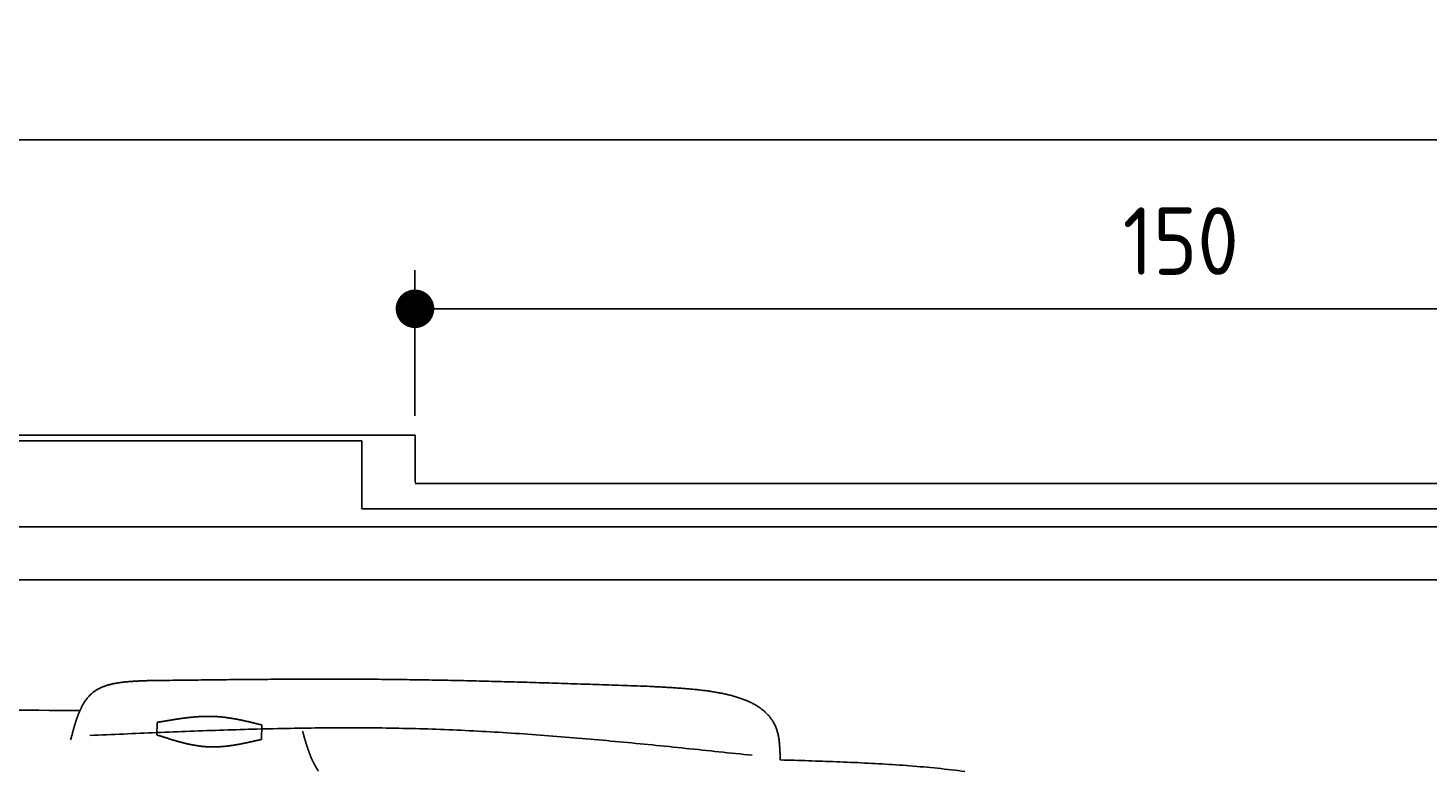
# Model space of a CAD drawing. Extents: x 715 to 7297, y 267 to 3610.
# Tile 53 of 64: x 4372 to 5823, y 2839 to 3610. Entities that reach past the tile are written whole.
import ezdxf

# ---------------------------------------------------------------- set-up
doc = ezdxf.new("R2010")
doc.units = 0
doc.layers.get('0').update_dxf_attribs({"linetype": 'CONTINUOUS'})
doc.layers.get('DEFPOINTS').update_dxf_attribs({"linetype": 'CONTINUOUS'})
for name, color, linetype in [('4', 3, 'CONTINUOUS'), ('5', 3, 'CONTINUOUS'), ('CAR', 10, 'CONTINUOUS')]:
    doc.layers.add(name, color=color, linetype=linetype)
doc.styles.get("Standard").update_dxf_attribs({"font": 'ISOCP.SHX'})
doc.dimstyles.get("Standard").update_dxf_attribs({"dimtxt": 2.5, "dimasz": 2.5, "dimexe": 1.25, "dimexo": 0.625, "dimtad": 1, "dimcen": 2.5, "dimazin": 3, "dimtfac": 1, "dimtmove": 0, "dimatfit": 3})

# ---------------------------------------------------------------- blocks, each defined once
blk = doc.blocks.new('*U18')
at = {"layer": '5', "color": 2}
blk.add_text('520', height=70, dxfattribs=at).set_placement((3599.2, 3538.3))
blk = doc.blocks.new('PUNKT')
at = {"layer": '4', "color": 0, "linetype": 'BYBLOCK'}
blk.add_line((-0.5, 0), (-1, 0), dxfattribs=at)
at = {"layer": '4', "color": 0, "linetype": 'BYBLOCK', "const_width": 0.5}
blk.add_lwpolyline([(-0.25, 0, 1), (0.25, 0, 1)], format="xyb", close=True, dxfattribs=at)
blk = doc.blocks.new('*D5')
at = {"layer": '5'}
for p, q in [((1072.7, 3157.3), (1072.7, 3533.4)), ((6272.8, 3157.3), (6272.8, 3533.4)), ((1112.7, 3493.4), (6232.8, 3493.4))]:
    blk.add_line(p, q, dxfattribs=at)
at = {"layer": 'DEFPOINTS', "color": 0}
for p in [(6272.8, 3493.4), (1072.7, 3137.3), (6272.8, 3137.3)]:
    blk.add_point(p, dxfattribs=at)
blk.add_blockref('*U18', (0, 0))
at = {"layer": '5', "xscale": 40, "yscale": 40, "zscale": 40, "rotation": 180}
blk.add_blockref('PUNKT', (1072.7, 3493.4), dxfattribs=at)
at = {"layer": '5', "xscale": 40, "yscale": 40, "zscale": 40}
blk.add_blockref('PUNKT', (6272.8, 3493.4), dxfattribs=at)
blk = doc.blocks.new('*U37')
at = {"layer": '5', "color": 2}
blk.add_text('150', height=70, dxfattribs=at).set_placement((5506.2, 3353.5))
blk = doc.blocks.new('*D7')
at = {"layer": '5'}
for p, q in [((4772.7, 3207.3), (4772.7, 3358.3)), ((6272.8, 3157.3), (6272.8, 3358.3)), ((4812.7, 3318.3), (6232.8, 3318.3))]:
    blk.add_line(p, q, dxfattribs=at)
at = {"layer": 'DEFPOINTS', "color": 0}
for p in [(6272.8, 3318.3), (4772.7, 3187.3), (6272.8, 3137.3)]:
    blk.add_point(p, dxfattribs=at)
blk.add_blockref('*U37', (0, 0))
at = {"layer": '5', "xscale": 40, "yscale": 40, "zscale": 40, "rotation": 180}
blk.add_blockref('PUNKT', (4772.7, 3318.3), dxfattribs=at)
at = {"layer": '5', "xscale": 40, "yscale": 40, "zscale": 40}
blk.add_blockref('PUNKT', (6272.8, 3318.3), dxfattribs=at)

msp = doc.modelspace()

# ---------------------------------------------------------------- linework, layer by layer
for p, q in [((1372.73, 3187.271), (4772.73, 3187.271)), ((4717.73, 3181.271), (4122.731, 3181.271)), ((4717.73, 3110.771), (4717.73, 3181.271)), ((4772.73, 3138.021), (4772.73, 3187.271)), ((4772.73, 3137.271), (6272.775, 3137.271)), ((6251.55, 3110.771), (4717.73, 3110.771)), ((4551.142, 3092.271), (1454.129, 3092.271)), ((6015.691, 3092.271), (4551.142, 3092.271)), ((1533.302, 3037.271), (6020.477, 3037.271))]:
    msp.add_line(p, q)
at = {"layer": 'CAR'}
for points in [[(4505.319, 2876.363), (4505.564, 2889.297)], [(4614.093, 2886.664), (4613.81, 2871.688)]]:
    msp.add_lwpolyline(points, dxfattribs=at)
for points in [[(4415.87, 2871.18, 0), (4416.07, 2871.94, 0), (4416.27, 2872.69, 0), (4416.47, 2873.45, 0), (4416.67, 2874.21, 0), (4416.87, 2874.96, 0), (4417.07, 2875.72, 0), (4417.27, 2876.47, 0), (4417.47, 2877.23, 0), (4417.67, 2877.98, 0), (4417.88, 2878.73, 0), (4418.08, 2879.49, 0), (4418.29, 2880.23, 0), (4418.49, 2880.98, 0), (4418.7, 2881.73, 0), (4418.91, 2882.47, 0), (4419.12, 2883.22, 0), (4419.33, 2883.96, 0), (4419.55, 2884.7, 0), (4419.76, 2885.43, 0), (4419.98, 2886.17, 0), (4420.2, 2886.9, 0), (4420.42, 2887.63, 0), (4420.65, 2888.36, 0), (4420.87, 2889.08, 0), (4421.1, 2889.8, 0), (4421.33, 2890.52, 0), (4421.57, 2891.23, 0), (4421.8, 2891.94, 0), (4422.04, 2892.65, 0), (4422.28, 2893.36, 0), (4422.53, 2894.06, 0), (4422.78, 2894.76, 0), (4423.03, 2895.45, 0), (4423.28, 2896.14, 0), (4423.54, 2896.82, 0), (4423.8, 2897.5, 0), (4424.07, 2898.18, 0), (4424.34, 2898.85, 0), (4424.61, 2899.52, 0), (4424.89, 2900.18, 0), (4425.17, 2900.84, 0), (4425.45, 2901.49, 0), (4425.74, 2902.14, 0), (4426.03, 2902.78, 0), (4426.33, 2903.42, 0), (4426.63, 2904.05, 0), (4426.94, 2904.67, 0), (4427.25, 2905.29, 0), (4427.57, 2905.91, 0), (4427.89, 2906.51, 0), (4428.21, 2907.12, 0), (4428.55, 2907.71, 0), (4428.88, 2908.3, 0), (4429.22, 2908.88, 0), (4429.57, 2909.46, 0), (4429.92, 2910.03, 0), (4430.28, 2910.59, 0), (4430.64, 2911.15, 0), (4431.01, 2911.7, 0), (4431.39, 2912.24, 0), (4431.77, 2912.77, 0), (4432.16, 2913.3, 0), (4432.55, 2913.82, 0), (4432.95, 2914.33, 0), (4433.36, 2914.83, 0), (4433.77, 2915.33, 0), (4434.19, 2915.82, 0), (4434.61, 2916.29, 0), (4435.05, 2916.77, 0), (4435.49, 2917.23, 0), (4435.93, 2917.68, 0), (4436.39, 2918.13, 0), (4436.85, 2918.56, 0), (4437.32, 2918.99, 0), (4437.79, 2919.41, 0), (4438.27, 2919.82, 0), (4438.76, 2920.22, 0), (4439.26, 2920.61, 0), (4439.77, 2920.99, 0), (4440.28, 2921.37, 0), (4440.8, 2921.73, 0), (4441.32, 2922.09, 0), (4441.86, 2922.44, 0), (4442.4, 2922.78, 0), (4442.94, 2923.11, 0), (4443.5, 2923.43, 0), (4444.05, 2923.75, 0), (4444.62, 2924.06, 0), (4445.19, 2924.36, 0), (4445.77, 2924.65, 0), (4446.35, 2924.94, 0), (4446.95, 2925.21, 0), (4447.54, 2925.49, 0), (4448.14, 2925.75, 0), (4448.75, 2926, 0), (4449.37, 2926.25, 0), (4449.99, 2926.5, 0), (4450.61, 2926.73, 0), (4451.24, 2926.96, 0), (4451.88, 2927.18, 0), (4452.52, 2927.4, 0), (4453.16, 2927.61, 0), (4453.81, 2927.81, 0), (4454.47, 2928.01, 0), (4455.13, 2928.2, 0), (4455.8, 2928.39, 0), (4456.47, 2928.56, 0), (4457.14, 2928.74, 0), (4457.82, 2928.91, 0), (4458.51, 2929.07, 0), (4459.2, 2929.23, 0), (4459.89, 2929.38, 0), (4460.59, 2929.53, 0), (4461.29, 2929.67, 0), (4461.99, 2929.81, 0), (4462.7, 2929.94, 0), (4463.41, 2930.07, 0), (4464.13, 2930.19, 0), (4464.85, 2930.31, 0), (4465.58, 2930.42, 0), (4466.3, 2930.53, 0), (4467.03, 2930.64, 0), (4467.77, 2930.74, 0), (4468.5, 2930.84, 0), (4469.24, 2930.93, 0), (4469.99, 2931.02, 0), (4470.73, 2931.11, 0), (4471.48, 2931.19, 0), (4472.24, 2931.27, 0), (4472.99, 2931.35, 0), (4473.75, 2931.42, 0), (4474.51, 2931.49, 0), (4475.27, 2931.56, 0), (4476.03, 2931.63, 0), (4476.8, 2931.69, 0), (4477.57, 2931.75, 0), (4478.34, 2931.8, 0), (4479.11, 2931.86, 0), (4479.89, 2931.91, 0), (4480.66, 2931.96, 0), (4481.44, 2932.01, 0), (4482.22, 2932.05, 0), (4483, 2932.1, 0), (4483.78, 2932.14, 0), (4484.57, 2932.18, 0), (4485.35, 2932.22, 0), (4486.14, 2932.26, 0), (4486.93, 2932.29, 0), (4487.72, 2932.33, 0), (4488.51, 2932.36, 0), (4489.3, 2932.4, 0), (4490.09, 2932.43, 0), (4490.88, 2932.46, 0), (4491.67, 2932.49, 0), (4492.46, 2932.52, 0), (4493.25, 2932.55, 0), (4494.05, 2932.58, 0), (4494.84, 2932.61, 0), (4495.63, 2932.64, 0)], [(4495.63, 2932.64, 0), (4498.91, 2932.68, 0), (4502.18, 2932.72, 0), (4505.46, 2932.77, 0), (4508.73, 2932.81, 0), (4512, 2932.85, 0), (4515.28, 2932.89, 0), (4518.55, 2932.93, 0), (4521.83, 2932.97, 0), (4525.1, 2933.02, 0), (4528.38, 2933.06, 0), (4531.65, 2933.1, 0), (4534.92, 2933.14, 0), (4538.2, 2933.18, 0), (4541.47, 2933.22, 0), (4544.75, 2933.26, 0), (4548.02, 2933.3, 0), (4551.3, 2933.33, 0), (4554.57, 2933.37, 0), (4557.84, 2933.41, 0), (4561.12, 2933.45, 0), (4564.39, 2933.48, 0), (4567.67, 2933.52, 0), (4570.94, 2933.55, 0), (4574.21, 2933.59, 0), (4577.49, 2933.62, 0), (4580.76, 2933.66, 0), (4584.04, 2933.69, 0), (4587.31, 2933.72, 0), (4590.58, 2933.75, 0), (4593.86, 2933.78, 0), (4597.13, 2933.81, 0), (4600.41, 2933.84, 0), (4603.68, 2933.87, 0), (4606.96, 2933.9, 0), (4610.23, 2933.93, 0), (4613.5, 2933.95, 0), (4616.78, 2933.98, 0), (4620.05, 2934, 0), (4623.33, 2934.02, 0), (4626.6, 2934.04, 0), (4629.87, 2934.07, 0), (4633.15, 2934.09, 0), (4636.42, 2934.1, 0), (4639.69, 2934.12, 0), (4642.97, 2934.14, 0), (4646.24, 2934.15, 0), (4649.52, 2934.17, 0), (4652.79, 2934.18, 0), (4656.06, 2934.19, 0), (4659.34, 2934.2, 0), (4662.61, 2934.21, 0), (4665.89, 2934.22, 0), (4669.16, 2934.22, 0), (4672.43, 2934.23, 0), (4675.71, 2934.23, 0), (4678.98, 2934.23, 0), (4682.26, 2934.23, 0), (4685.53, 2934.23, 0), (4688.8, 2934.23, 0), (4692.08, 2934.23, 0), (4695.35, 2934.22, 0), (4698.62, 2934.21, 0), (4701.9, 2934.21, 0), (4705.17, 2934.19, 0), (4708.44, 2934.18, 0), (4711.72, 2934.17, 0), (4714.99, 2934.15, 0), (4718.27, 2934.14, 0), (4721.54, 2934.12, 0), (4724.81, 2934.1, 0), (4728.09, 2934.07, 0), (4731.36, 2934.05, 0), (4734.63, 2934.02, 0), (4737.91, 2934, 0), (4741.18, 2933.96, 0), (4744.45, 2933.93, 0), (4747.73, 2933.9, 0), (4751, 2933.86, 0), (4754.27, 2933.82, 0), (4757.55, 2933.79, 0), (4760.82, 2933.74, 0), (4764.09, 2933.7, 0), (4767.37, 2933.65, 0), (4770.64, 2933.61, 0), (4773.91, 2933.56, 0), (4777.19, 2933.51, 0), (4780.46, 2933.46, 0), (4783.73, 2933.4, 0), (4787.01, 2933.35, 0), (4790.28, 2933.29, 0), (4793.55, 2933.23, 0), (4796.82, 2933.17, 0), (4800.1, 2933.11, 0), (4803.37, 2933.04, 0), (4806.64, 2932.98, 0), (4809.92, 2932.91, 0), (4813.19, 2932.84, 0), (4816.46, 2932.77, 0), (4819.74, 2932.7, 0), (4823.01, 2932.63, 0), (4826.28, 2932.55, 0), (4829.56, 2932.48, 0), (4832.83, 2932.4, 0), (4836.1, 2932.32, 0), (4839.37, 2932.24, 0), (4842.65, 2932.16, 0), (4845.92, 2932.08, 0), (4849.19, 2932, 0), (4852.47, 2931.91, 0), (4855.74, 2931.83, 0), (4859.01, 2931.74, 0), (4862.28, 2931.65, 0), (4865.56, 2931.56, 0), (4868.83, 2931.47, 0), (4872.1, 2931.38, 0), (4875.37, 2931.29, 0), (4878.65, 2931.2, 0), (4881.92, 2931.1, 0), (4885.19, 2931.01, 0), (4888.47, 2930.91, 0), (4891.74, 2930.82, 0), (4895.01, 2930.72, 0), (4898.28, 2930.62, 0), (4901.56, 2930.52, 0), (4904.83, 2930.42, 0), (4908.1, 2930.32, 0), (4911.37, 2930.22, 0), (4914.65, 2930.11, 0), (4917.92, 2930.01, 0), (4921.19, 2929.9, 0), (4924.47, 2929.8, 0), (4927.74, 2929.69, 0), (4931.01, 2929.59, 0), (4934.28, 2929.48, 0), (4937.56, 2929.37, 0), (4940.83, 2929.27, 0), (4944.1, 2929.16, 0), (4947.37, 2929.05, 0), (4950.65, 2928.94, 0), (4953.92, 2928.83, 0), (4957.19, 2928.72, 0), (4960.46, 2928.61, 0), (4963.74, 2928.5, 0), (4967.01, 2928.38, 0), (4970.28, 2928.27, 0), (4973.55, 2928.16, 0), (4976.83, 2928.05, 0), (4980.1, 2927.93, 0), (4983.37, 2927.82, 0), (4986.64, 2927.71, 0), (4989.92, 2927.59, 0), (4993.19, 2927.48, 0), (4996.46, 2927.36, 0), (4999.73, 2927.25, 0), (5003.01, 2927.14, 0), (5006.28, 2927.02, 0), (5009.55, 2926.91, 0), (5012.82, 2926.79, 0), (5016.1, 2926.68, 0)], [(5016.1, 2926.68, 0), (5017.47, 2926.61, 0), (5018.85, 2926.53, 0), (5020.23, 2926.46, 0), (5021.6, 2926.39, 0), (5022.98, 2926.31, 0), (5024.35, 2926.24, 0), (5025.72, 2926.17, 0), (5027.1, 2926.09, 0), (5028.47, 2926.02, 0), (5029.84, 2925.94, 0), (5031.21, 2925.86, 0), (5032.58, 2925.78, 0), (5033.94, 2925.7, 0), (5035.31, 2925.62, 0), (5036.67, 2925.54, 0), (5038.03, 2925.45, 0), (5039.39, 2925.37, 0), (5040.75, 2925.28, 0), (5042.1, 2925.19, 0), (5043.45, 2925.1, 0), (5044.8, 2925.01, 0), (5046.15, 2924.91, 0), (5047.49, 2924.82, 0), (5048.83, 2924.72, 0), (5050.17, 2924.61, 0), (5051.5, 2924.51, 0), (5052.83, 2924.4, 0), (5054.16, 2924.29, 0), (5055.49, 2924.18, 0), (5056.81, 2924.06, 0), (5058.12, 2923.95, 0), (5059.44, 2923.82, 0), (5060.74, 2923.7, 0), (5062.05, 2923.57, 0), (5063.35, 2923.44, 0), (5064.64, 2923.31, 0), (5065.93, 2923.17, 0), (5067.22, 2923.02, 0), (5068.5, 2922.88, 0), (5069.78, 2922.73, 0), (5071.05, 2922.58, 0), (5072.31, 2922.42, 0), (5073.57, 2922.26, 0), (5074.83, 2922.09, 0), (5076.08, 2921.92, 0), (5077.32, 2921.74, 0), (5078.56, 2921.56, 0), (5079.79, 2921.38, 0), (5081.01, 2921.19, 0), (5082.23, 2921, 0), (5083.44, 2920.8, 0), (5084.65, 2920.59, 0), (5085.85, 2920.38, 0), (5087.04, 2920.17, 0), (5088.23, 2919.95, 0), (5089.4, 2919.72, 0), (5090.57, 2919.49, 0), (5091.74, 2919.26, 0), (5092.89, 2919.01, 0), (5094.04, 2918.77, 0), (5095.18, 2918.51, 0), (5096.32, 2918.25, 0), (5097.44, 2917.98, 0), (5098.56, 2917.71, 0), (5099.67, 2917.43, 0), (5100.77, 2917.15, 0), (5101.86, 2916.86, 0), (5102.94, 2916.56, 0), (5104.02, 2916.25, 0), (5105.08, 2915.94, 0), (5106.14, 2915.62, 0), (5107.19, 2915.29, 0), (5108.22, 2914.96, 0), (5109.25, 2914.62, 0), (5110.27, 2914.27, 0), (5111.28, 2913.92, 0), (5112.28, 2913.55, 0), (5113.27, 2913.18, 0), (5114.25, 2912.8, 0), (5115.22, 2912.42, 0), (5116.18, 2912.02, 0), (5117.13, 2911.62, 0), (5118.07, 2911.21, 0), (5119, 2910.79, 0), (5119.91, 2910.36, 0), (5120.82, 2909.93, 0), (5121.71, 2909.48, 0), (5122.6, 2909.03, 0), (5123.47, 2908.57, 0), (5124.33, 2908.1, 0), (5125.18, 2907.62, 0), (5126.02, 2907.13, 0), (5126.84, 2906.63, 0), (5127.66, 2906.13, 0), (5128.46, 2905.61, 0), (5129.25, 2905.08, 0), (5130.03, 2904.55, 0), (5130.79, 2904, 0), (5131.54, 2903.45, 0), (5132.28, 2902.88, 0), (5133.01, 2902.31, 0), (5133.72, 2901.73, 0), (5134.42, 2901.13, 0), (5135.11, 2900.53, 0), (5135.78, 2899.91, 0), (5136.44, 2899.29, 0), (5137.09, 2898.65, 0), (5137.72, 2898, 0), (5138.34, 2897.35, 0), (5138.95, 2896.68, 0), (5139.54, 2896, 0), (5140.11, 2895.31, 0), (5140.68, 2894.61, 0), (5141.22, 2893.89, 0), (5141.76, 2893.17, 0), (5142.27, 2892.43, 0), (5142.78, 2891.69, 0), (5143.27, 2890.93, 0), (5143.74, 2890.16, 0), (5144.2, 2889.38, 0), (5144.64, 2888.58, 0), (5145.07, 2887.78, 0), (5145.48, 2886.96, 0), (5145.87, 2886.13, 0), (5146.25, 2885.28, 0), (5146.61, 2884.43, 0), (5146.96, 2883.56, 0), (5147.29, 2882.68, 0), (5147.6, 2881.79, 0), (5147.9, 2880.88, 0), (5148.18, 2879.96, 0), (5148.45, 2879.03, 0), (5148.69, 2878.08, 0), (5148.92, 2877.13, 0), (5149.14, 2876.16, 0), (5149.34, 2875.17, 0), (5149.52, 2874.18, 0), (5149.69, 2873.18, 0), (5149.85, 2872.16, 0), (5149.99, 2871.14, 0), (5150.13, 2870.1, 0), (5150.25, 2869.06, 0), (5150.36, 2868.01, 0), (5150.45, 2866.95, 0), (5150.54, 2865.88, 0), (5150.63, 2864.81, 0), (5150.7, 2863.73, 0), (5150.76, 2862.65, 0), (5150.82, 2861.55, 0), (5150.87, 2860.46, 0), (5150.92, 2859.36, 0), (5150.96, 2858.25, 0), (5151, 2857.15, 0), (5151.03, 2856.04, 0), (5151.06, 2854.92, 0), (5151.08, 2853.81, 0), (5151.11, 2852.69, 0), (5151.13, 2851.57, 0), (5151.15, 2850.45, 0)], [(4361.49, 2902, 0), (4372.15, 2901.94, 0), (4382.82, 2901.87, 0), (4393.49, 2901.8, 0), (4404.16, 2901.74, 0), (4414.83, 2901.67, 0), (4425.5, 2901.6, 0)], [(4505.56, 2889.3, 0), (4506.25, 2889.42, 0), (4506.94, 2889.54, 0), (4507.63, 2889.66, 0), (4508.32, 2889.79, 0), (4509.01, 2889.91, 0), (4509.69, 2890.03, 0), (4510.38, 2890.15, 0), (4511.07, 2890.27, 0), (4511.76, 2890.39, 0), (4512.45, 2890.51, 0), (4513.14, 2890.63, 0), (4513.82, 2890.75, 0), (4514.51, 2890.87, 0), (4515.2, 2890.99, 0), (4515.89, 2891.11, 0), (4516.58, 2891.23, 0), (4517.27, 2891.34, 0), (4517.95, 2891.46, 0), (4518.64, 2891.57, 0), (4519.33, 2891.69, 0), (4520.02, 2891.8, 0), (4520.71, 2891.92, 0), (4521.39, 2892.03, 0), (4522.08, 2892.14, 0), (4522.77, 2892.25, 0), (4523.46, 2892.36, 0), (4524.15, 2892.47, 0), (4524.83, 2892.57, 0), (4525.52, 2892.68, 0), (4526.21, 2892.78, 0), (4526.9, 2892.89, 0), (4527.58, 2892.99, 0), (4528.27, 2893.09, 0), (4528.96, 2893.19, 0), (4529.65, 2893.29, 0), (4530.33, 2893.38, 0), (4531.02, 2893.48, 0), (4531.71, 2893.57, 0), (4532.4, 2893.66, 0), (4533.08, 2893.75, 0), (4533.77, 2893.84, 0), (4534.46, 2893.93, 0), (4535.14, 2894.02, 0), (4535.83, 2894.1, 0), (4536.52, 2894.18, 0), (4537.2, 2894.26, 0), (4537.89, 2894.34, 0), (4538.58, 2894.42, 0), (4539.26, 2894.49, 0), (4539.95, 2894.56, 0), (4540.64, 2894.63, 0), (4541.32, 2894.7, 0), (4542.01, 2894.77, 0), (4542.69, 2894.83, 0), (4543.38, 2894.89, 0), (4544.06, 2894.95, 0), (4544.75, 2895.01, 0), (4545.44, 2895.07, 0), (4546.12, 2895.12, 0), (4546.81, 2895.17, 0), (4547.49, 2895.22, 0), (4548.18, 2895.26, 0), (4548.86, 2895.3, 0), (4549.55, 2895.34, 0), (4550.23, 2895.38, 0), (4550.92, 2895.42, 0), (4551.6, 2895.45, 0), (4552.29, 2895.48, 0), (4552.97, 2895.5, 0), (4553.65, 2895.53, 0), (4554.34, 2895.55, 0), (4555.02, 2895.57, 0), (4555.71, 2895.58, 0), (4556.39, 2895.6, 0), (4557.07, 2895.6, 0), (4557.76, 2895.61, 0), (4558.44, 2895.61, 0), (4559.12, 2895.61, 0), (4559.81, 2895.61, 0), (4560.49, 2895.6, 0), (4561.17, 2895.59, 0), (4561.86, 2895.58, 0), (4562.54, 2895.57, 0), (4563.22, 2895.55, 0), (4563.9, 2895.52, 0), (4564.59, 2895.5, 0), (4565.27, 2895.47, 0), (4565.95, 2895.43, 0), (4566.63, 2895.39, 0), (4567.31, 2895.35, 0), (4567.99, 2895.31, 0), (4568.68, 2895.26, 0), (4569.36, 2895.21, 0), (4570.04, 2895.15, 0), (4570.72, 2895.1, 0), (4571.4, 2895.03, 0), (4572.08, 2894.97, 0), (4572.76, 2894.9, 0), (4573.44, 2894.83, 0), (4574.12, 2894.75, 0), (4574.8, 2894.68, 0), (4575.48, 2894.6, 0), (4576.16, 2894.51, 0), (4576.84, 2894.43, 0), (4577.52, 2894.34, 0), (4578.2, 2894.24, 0), (4578.88, 2894.15, 0), (4579.56, 2894.05, 0), (4580.24, 2893.95, 0), (4580.91, 2893.85, 0), (4581.59, 2893.74, 0), (4582.27, 2893.63, 0), (4582.95, 2893.52, 0), (4583.63, 2893.41, 0), (4584.31, 2893.29, 0), (4584.99, 2893.17, 0), (4585.66, 2893.05, 0), (4586.34, 2892.93, 0), (4587.02, 2892.81, 0), (4587.7, 2892.68, 0), (4588.38, 2892.55, 0), (4589.05, 2892.42, 0), (4589.73, 2892.29, 0), (4590.41, 2892.15, 0), (4591.09, 2892.02, 0), (4591.76, 2891.88, 0), (4592.44, 2891.74, 0), (4593.12, 2891.6, 0), (4593.8, 2891.45, 0), (4594.47, 2891.31, 0), (4595.15, 2891.16, 0), (4595.83, 2891.02, 0), (4596.5, 2890.87, 0), (4597.18, 2890.72, 0), (4597.86, 2890.56, 0), (4598.54, 2890.41, 0), (4599.21, 2890.26, 0), (4599.89, 2890.1, 0), (4600.57, 2889.95, 0), (4601.24, 2889.79, 0), (4601.92, 2889.63, 0), (4602.6, 2889.47, 0), (4603.27, 2889.31, 0), (4603.95, 2889.15, 0), (4604.62, 2888.99, 0), (4605.3, 2888.82, 0), (4605.98, 2888.66, 0), (4606.65, 2888.5, 0), (4607.33, 2888.33, 0), (4608.01, 2888.17, 0), (4608.68, 2888, 0), (4609.36, 2887.83, 0), (4610.04, 2887.67, 0), (4610.71, 2887.5, 0), (4611.39, 2887.33, 0), (4612.06, 2887.17, 0), (4612.74, 2887, 0), (4613.42, 2886.83, 0), (4614.09, 2886.66, 0)], [(5122.2, 2855.2, 0), (5117.89, 2855.65, 0), (5113.59, 2856.11, 0), (5109.28, 2856.57, 0), (5104.97, 2857.02, 0), (5100.67, 2857.48, 0), (5096.36, 2857.93, 0), (5092.06, 2858.39, 0), (5087.75, 2858.84, 0), (5083.44, 2859.29, 0), (5079.14, 2859.75, 0), (5074.83, 2860.2, 0), (5070.52, 2860.65, 0), (5066.22, 2861.09, 0), (5061.91, 2861.54, 0), (5057.6, 2861.99, 0), (5053.3, 2862.43, 0), (5048.99, 2862.87, 0), (5044.68, 2863.31, 0), (5040.37, 2863.75, 0), (5036.07, 2864.19, 0), (5031.76, 2864.62, 0), (5027.45, 2865.06, 0), (5023.15, 2865.49, 0), (5018.84, 2865.91, 0), (5014.53, 2866.34, 0), (5010.22, 2866.76, 0), (5005.92, 2867.18, 0), (5001.61, 2867.6, 0), (4997.3, 2868.01, 0), (4992.99, 2868.42, 0), (4988.68, 2868.83, 0), (4984.38, 2869.23, 0), (4980.07, 2869.63, 0), (4975.76, 2870.03, 0), (4971.45, 2870.43, 0), (4967.14, 2870.82, 0), (4962.83, 2871.2, 0), (4958.53, 2871.59, 0), (4954.22, 2871.97, 0), (4949.91, 2872.34, 0), (4945.6, 2872.71, 0), (4941.29, 2873.08, 0), (4936.98, 2873.44, 0), (4932.67, 2873.8, 0), (4928.36, 2874.15, 0), (4924.05, 2874.5, 0), (4919.74, 2874.84, 0), (4915.43, 2875.18, 0), (4911.12, 2875.51, 0), (4906.81, 2875.84, 0), (4902.5, 2876.16, 0), (4898.19, 2876.48, 0), (4893.88, 2876.79, 0), (4889.57, 2877.1, 0), (4885.26, 2877.4, 0), (4880.94, 2877.69, 0), (4876.63, 2877.98, 0), (4872.32, 2878.26, 0), (4868.01, 2878.54, 0), (4863.7, 2878.81, 0), (4859.38, 2879.07, 0), (4855.07, 2879.33, 0), (4850.76, 2879.58, 0), (4846.45, 2879.83, 0), (4842.13, 2880.07, 0), (4837.82, 2880.3, 0), (4833.51, 2880.52, 0), (4829.19, 2880.74, 0), (4824.88, 2880.95, 0), (4820.56, 2881.15, 0), (4816.25, 2881.35, 0), (4811.93, 2881.53, 0), (4807.62, 2881.72, 0), (4803.3, 2881.89, 0), (4798.99, 2882.05, 0), (4794.67, 2882.21, 0), (4790.36, 2882.36, 0), (4786.04, 2882.5, 0), (4781.72, 2882.63, 0), (4777.41, 2882.76, 0), (4773.09, 2882.87, 0), (4768.77, 2882.98, 0), (4764.46, 2883.09, 0), (4760.14, 2883.18, 0), (4755.82, 2883.26, 0), (4751.5, 2883.34, 0), (4747.18, 2883.41, 0), (4742.87, 2883.48, 0), (4738.55, 2883.54, 0), (4734.23, 2883.58, 0), (4729.91, 2883.63, 0), (4725.59, 2883.66, 0), (4721.27, 2883.69, 0), (4716.95, 2883.72, 0), (4712.63, 2883.73, 0), (4708.31, 2883.74, 0), (4703.99, 2883.74, 0), (4699.67, 2883.74, 0), (4695.35, 2883.73, 0), (4691.03, 2883.72, 0), (4686.7, 2883.69, 0), (4682.38, 2883.67, 0), (4678.06, 2883.63, 0), (4673.74, 2883.6, 0), (4669.42, 2883.55, 0), (4665.1, 2883.5, 0), (4660.77, 2883.45, 0), (4656.45, 2883.39, 0), (4652.13, 2883.32, 0), (4647.81, 2883.25, 0), (4643.48, 2883.18, 0), (4639.16, 2883.1, 0), (4634.84, 2883.01, 0), (4630.51, 2882.92, 0), (4626.19, 2882.83, 0), (4621.87, 2882.73, 0), (4617.54, 2882.63, 0), (4613.22, 2882.52, 0), (4608.89, 2882.41, 0), (4604.57, 2882.29, 0), (4600.25, 2882.18, 0), (4595.92, 2882.05, 0), (4591.6, 2881.93, 0), (4587.27, 2881.8, 0), (4582.95, 2881.66, 0), (4578.62, 2881.53, 0), (4574.3, 2881.38, 0), (4569.97, 2881.24, 0), (4565.65, 2881.09, 0), (4561.32, 2880.94, 0), (4557, 2880.79, 0), (4552.67, 2880.64, 0), (4548.35, 2880.48, 0), (4544.02, 2880.32, 0), (4539.7, 2880.15, 0), (4535.37, 2879.99, 0), (4531.04, 2879.82, 0), (4526.72, 2879.65, 0), (4522.39, 2879.48, 0), (4518.07, 2879.3, 0), (4513.74, 2879.12, 0), (4509.41, 2878.95, 0), (4505.09, 2878.77, 0), (4500.76, 2878.58, 0), (4496.44, 2878.4, 0), (4492.11, 2878.22, 0), (4487.78, 2878.03, 0), (4483.46, 2877.84, 0), (4479.13, 2877.66, 0), (4474.8, 2877.47, 0), (4470.48, 2877.28, 0), (4466.15, 2877.09, 0), (4461.82, 2876.89, 0), (4457.5, 2876.7, 0), (4453.17, 2876.51, 0), (4448.84, 2876.32, 0), (4444.52, 2876.12, 0), (4440.19, 2875.93, 0), (4435.86, 2875.73, 0)], [(4505.32, 2876.36, 0), (4505.99, 2876.14, 0), (4506.67, 2875.92, 0), (4507.34, 2875.7, 0), (4508.01, 2875.48, 0), (4508.69, 2875.26, 0), (4509.36, 2875.04, 0), (4510.03, 2874.82, 0), (4510.71, 2874.6, 0), (4511.38, 2874.39, 0), (4512.05, 2874.17, 0), (4512.73, 2873.95, 0), (4513.4, 2873.73, 0), (4514.08, 2873.52, 0), (4514.75, 2873.3, 0), (4515.42, 2873.09, 0), (4516.1, 2872.88, 0), (4516.77, 2872.66, 0), (4517.45, 2872.45, 0), (4518.12, 2872.24, 0), (4518.79, 2872.03, 0), (4519.47, 2871.83, 0), (4520.14, 2871.62, 0), (4520.82, 2871.42, 0), (4521.49, 2871.21, 0), (4522.16, 2871.01, 0), (4522.84, 2870.81, 0), (4523.51, 2870.61, 0), (4524.19, 2870.41, 0), (4524.86, 2870.22, 0), (4525.54, 2870.02, 0), (4526.21, 2869.83, 0), (4526.89, 2869.64, 0), (4527.56, 2869.45, 0), (4528.24, 2869.27, 0), (4528.91, 2869.08, 0), (4529.59, 2868.9, 0), (4530.26, 2868.72, 0), (4530.94, 2868.54, 0), (4531.61, 2868.37, 0), (4532.29, 2868.19, 0), (4532.97, 2868.02, 0), (4533.64, 2867.86, 0), (4534.32, 2867.69, 0), (4534.99, 2867.53, 0), (4535.67, 2867.37, 0), (4536.35, 2867.21, 0), (4537.02, 2867.06, 0), (4537.7, 2866.91, 0), (4538.38, 2866.76, 0), (4539.05, 2866.61, 0), (4539.73, 2866.47, 0), (4540.41, 2866.33, 0), (4541.09, 2866.19, 0), (4541.76, 2866.06, 0), (4542.44, 2865.93, 0), (4543.12, 2865.8, 0), (4543.8, 2865.68, 0), (4544.47, 2865.56, 0), (4545.15, 2865.45, 0), (4545.83, 2865.33, 0), (4546.51, 2865.23, 0), (4547.19, 2865.12, 0), (4547.87, 2865.02, 0), (4548.55, 2864.92, 0), (4549.23, 2864.83, 0), (4549.91, 2864.74, 0), (4550.59, 2864.65, 0), (4551.27, 2864.57, 0), (4551.95, 2864.5, 0), (4552.63, 2864.42, 0), (4553.31, 2864.35, 0), (4553.99, 2864.29, 0), (4554.67, 2864.23, 0), (4555.35, 2864.18, 0), (4556.03, 2864.12, 0), (4556.71, 2864.08, 0), (4557.39, 2864.04, 0), (4558.08, 2864, 0), (4558.76, 2863.97, 0), (4559.44, 2863.94, 0), (4560.12, 2863.92, 0), (4560.81, 2863.9, 0), (4561.49, 2863.89, 0), (4562.17, 2863.88, 0), (4562.86, 2863.87, 0), (4563.54, 2863.87, 0), (4564.22, 2863.88, 0), (4564.91, 2863.88, 0), (4565.59, 2863.9, 0), (4566.28, 2863.91, 0), (4566.96, 2863.93, 0), (4567.65, 2863.96, 0), (4568.33, 2863.99, 0), (4569.02, 2864.02, 0), (4569.7, 2864.06, 0), (4570.39, 2864.1, 0), (4571.07, 2864.14, 0), (4571.76, 2864.19, 0), (4572.44, 2864.24, 0), (4573.13, 2864.3, 0), (4573.82, 2864.35, 0), (4574.5, 2864.42, 0), (4575.19, 2864.48, 0), (4575.88, 2864.55, 0), (4576.56, 2864.62, 0), (4577.25, 2864.7, 0), (4577.94, 2864.77, 0), (4578.63, 2864.86, 0), (4579.31, 2864.94, 0), (4580, 2865.03, 0), (4580.69, 2865.12, 0), (4581.38, 2865.21, 0), (4582.07, 2865.31, 0), (4582.75, 2865.4, 0), (4583.44, 2865.5, 0), (4584.13, 2865.61, 0), (4584.82, 2865.71, 0), (4585.51, 2865.82, 0), (4586.2, 2865.93, 0), (4586.89, 2866.05, 0), (4587.57, 2866.16, 0), (4588.26, 2866.28, 0), (4588.95, 2866.4, 0), (4589.64, 2866.52, 0), (4590.33, 2866.65, 0), (4591.02, 2866.77, 0), (4591.71, 2866.9, 0), (4592.4, 2867.03, 0), (4593.09, 2867.17, 0), (4593.78, 2867.3, 0), (4594.47, 2867.43, 0), (4595.16, 2867.57, 0), (4595.85, 2867.71, 0), (4596.54, 2867.85, 0), (4597.23, 2867.99, 0), (4597.92, 2868.14, 0), (4598.61, 2868.28, 0), (4599.3, 2868.43, 0), (4599.99, 2868.57, 0), (4600.68, 2868.72, 0), (4601.37, 2868.87, 0), (4602.06, 2869.02, 0), (4602.75, 2869.17, 0), (4603.45, 2869.33, 0), (4604.14, 2869.48, 0), (4604.83, 2869.63, 0), (4605.52, 2869.79, 0), (4606.21, 2869.94, 0), (4606.9, 2870.1, 0), (4607.59, 2870.26, 0), (4608.28, 2870.42, 0), (4608.97, 2870.57, 0), (4609.66, 2870.73, 0), (4610.35, 2870.89, 0), (4611.05, 2871.05, 0), (4611.74, 2871.21, 0), (4612.43, 2871.37, 0), (4613.12, 2871.53, 0), (4613.81, 2871.69, 0)], [(4672.81, 2838.64, 0), (4672.5, 2839.11, 0), (4672.19, 2839.58, 0), (4671.88, 2840.06, 0), (4671.57, 2840.54, 0), (4671.27, 2841.02, 0), (4670.97, 2841.5, 0), (4670.68, 2841.98, 0), (4670.39, 2842.47, 0), (4670.1, 2842.95, 0), (4669.82, 2843.44, 0), (4669.53, 2843.93, 0), (4669.26, 2844.43, 0), (4668.98, 2844.92, 0), (4668.71, 2845.42, 0), (4668.44, 2845.92, 0), (4668.18, 2846.42, 0), (4667.92, 2846.92, 0), (4667.66, 2847.43, 0), (4667.41, 2847.93, 0), (4667.15, 2848.44, 0), (4666.91, 2848.95, 0), (4666.66, 2849.47, 0), (4666.42, 2849.98, 0), (4666.18, 2850.5, 0), (4665.95, 2851.02, 0), (4665.71, 2851.54, 0), (4665.48, 2852.06, 0), (4665.26, 2852.58, 0), (4665.03, 2853.11, 0), (4664.81, 2853.63, 0), (4664.59, 2854.16, 0), (4664.38, 2854.69, 0), (4664.16, 2855.22, 0), (4663.95, 2855.75, 0), (4663.74, 2856.29, 0), (4663.54, 2856.82, 0), (4663.33, 2857.36, 0), (4663.13, 2857.9, 0), (4662.93, 2858.44, 0), (4662.73, 2858.98, 0), (4662.54, 2859.52, 0), (4662.34, 2860.06, 0), (4662.15, 2860.61, 0), (4661.96, 2861.15, 0), (4661.78, 2861.7, 0), (4661.59, 2862.24, 0), (4661.41, 2862.79, 0), (4661.22, 2863.34, 0), (4661.04, 2863.89, 0), (4660.86, 2864.44, 0), (4660.69, 2865, 0), (4660.51, 2865.55, 0), (4660.34, 2866.1, 0), (4660.16, 2866.66, 0), (4659.99, 2867.21, 0), (4659.82, 2867.77, 0), (4659.65, 2868.33, 0), (4659.48, 2868.89, 0), (4659.31, 2869.44, 0), (4659.15, 2870, 0), (4658.98, 2870.56, 0), (4658.82, 2871.12, 0), (4658.66, 2871.68, 0), (4658.49, 2872.24, 0), (4658.33, 2872.81, 0), (4658.17, 2873.37, 0), (4658.01, 2873.93, 0), (4657.85, 2874.49, 0), (4657.69, 2875.06, 0), (4657.53, 2875.62, 0), (4657.37, 2876.18, 0), (4657.22, 2876.75, 0), (4657.06, 2877.31, 0), (4656.9, 2877.88, 0), (4656.74, 2878.44, 0), (4656.59, 2879, 0), (4656.43, 2879.57, 0), (4656.27, 2880.13, 0)], [(5151.15, 2850.45, 0), (5154.81, 2850.34, 0), (5158.46, 2850.23, 0), (5162.11, 2850.12, 0), (5165.76, 2850.01, 0), (5169.41, 2849.89, 0), (5173.06, 2849.78, 0), (5176.71, 2849.66, 0), (5180.36, 2849.55, 0), (5184.01, 2849.43, 0), (5187.65, 2849.3, 0), (5191.3, 2849.18, 0), (5194.95, 2849.05, 0), (5198.59, 2848.92, 0), (5202.24, 2848.79, 0), (5205.88, 2848.65, 0), (5209.52, 2848.51, 0), (5213.16, 2848.37, 0), (5216.8, 2848.22, 0), (5220.44, 2848.07, 0), (5224.07, 2847.91, 0), (5227.71, 2847.75, 0), (5231.34, 2847.58, 0), (5234.97, 2847.41, 0), (5238.6, 2847.23, 0), (5242.23, 2847.04, 0), (5245.85, 2846.85, 0), (5249.48, 2846.65, 0), (5253.1, 2846.45, 0), (5256.72, 2846.24, 0), (5260.33, 2846.02, 0), (5263.95, 2845.8, 0), (5267.56, 2845.56, 0), (5271.17, 2845.32, 0), (5274.77, 2845.08, 0), (5278.38, 2844.82, 0), (5281.98, 2844.55, 0), (5285.58, 2844.28, 0), (5289.17, 2843.99, 0), (5292.77, 2843.7, 0), (5296.35, 2843.4, 0), (5299.94, 2843.09, 0), (5303.52, 2842.76, 0), (5307.1, 2842.43, 0), (5310.68, 2842.09, 0), (5314.25, 2841.73, 0), (5317.82, 2841.37, 0), (5321.38, 2840.99, 0), (5324.94, 2840.6, 0), (5328.5, 2840.2, 0), (5332.06, 2839.79, 0), (5335.61, 2839.37, 0), (5339.15, 2838.93, 0), (5342.69, 2838.48, 0)]]:
    msp.add_polyline3d(points, dxfattribs=at)

# ---------------------------------------------------------------- dimensions: what is measured, and where the dimension line sits
at = {"layer": '5'}
dim = msp.add_linear_dim(base=(6272.77502, 3493.40478), p1=(1072.73, 3137.27108), p2=(6272.77502, 3137.27108), dimstyle='Standard', override={"dimtad": 3}, dxfattribs=at)
dim.commit()
dim.dimension.update_dxf_attribs({"geometry": '*D5', "text_midpoint": (3672.77501, 3573.28383), "dimtype": 128})
dim = msp.add_linear_dim(base=(6272.77502, 3318.28113), p1=(4772.73, 3187.27108), p2=(6272.77502, 3137.27108), dimstyle='Standard', dxfattribs=at)
dim.commit()
dim.dimension.update_dxf_attribs({"geometry": '*D7', "text_midpoint": (5572.75251, 3388.45536), "dimtype": 128})

doc.saveas('drawing.dxf')
